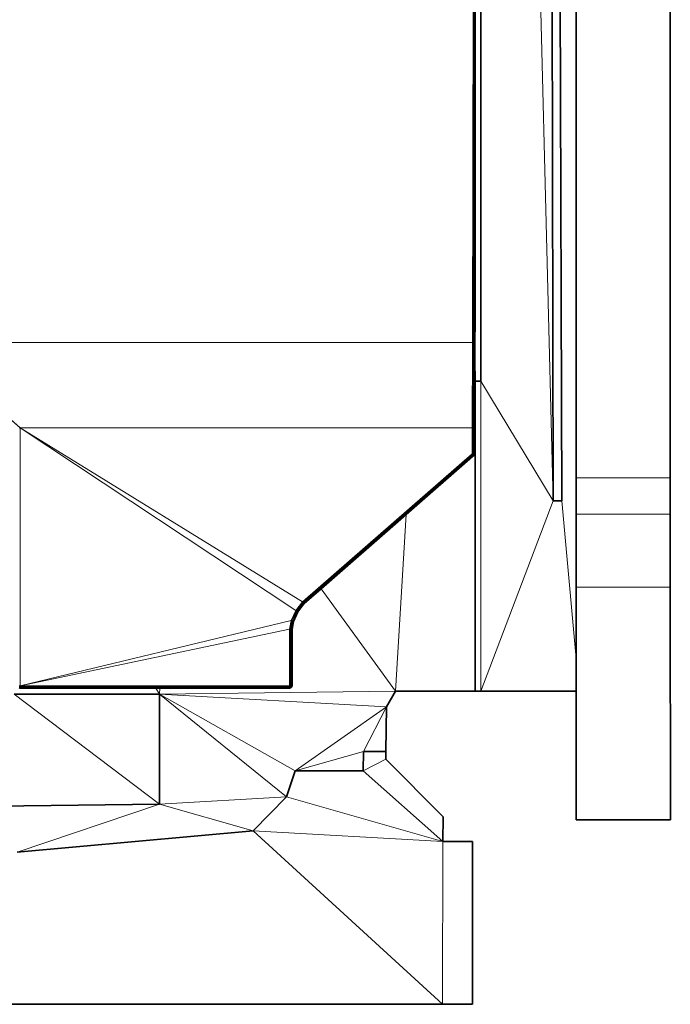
# Model space of a CAD drawing. Header units: inches. Extents: x 1 to 102, y 1 to 36.
# Tile 23 of 59: x 63 to 76, y 1 to 21. Entities that reach past the tile are written whole.
import ezdxf

# ---------------------------------------------------------------- set-up
doc = ezdxf.new("R2010")
doc.units = ezdxf.units.IN
doc.header["$MEASUREMENT"] = 0
doc.layers.add('Default', color=7, linetype='Continuous')

msp = doc.modelspace()

# ---------------------------------------------------------------- linework, layer by layer
at = {"layer": 'Default', "color": 9, "lineweight": 0, "true_color": 0xc9c9c9, "transparency": 33554687}
for p, q in [((72.635, 34.163), (72.635, 13.402)), ((72.471, 14.178), (72.502, 30.052)), ((72.521, 21.891), (72.506, 14.178)), ((72.521, 16.517), (72.521, 21.891)), ((72.521, 14.591), (72.521, 16.517)), ((72.52, 14.178), (72.521, 14.591)), ((72.467, 12.466), (72.471, 14.178)), ((72.49, 14.178), (72.471, 14.178)), ((72.471, 14.178), (72.49, 14.178)), ((72.49, 14.178), (72.486, 12.466)), ((72.506, 14.178), (72.49, 14.178)), ((72.52, 13.814), (72.52, 14.178)), ((72.521, 13.403), (72.52, 13.814)), ((72.635, 13.402), (72.521, 13.403)), ((72.466, 11.948), (72.467, 12.466)), ((72.467, 12.466), (72.486, 12.466)), ((72.486, 12.466), (72.467, 12.466)), ((72.486, 12.466), (72.485, 11.956)), ((69.058, 8.979), (72.466, 11.948)), ((72.468, 11.928), (69.071, 8.966)), ((72.485, 11.956), (72.466, 11.948)), ((72.466, 11.948), (72.468, 11.928)), ((68.925, 8.803), (69.058, 8.979)), ((69.071, 8.966), (68.941, 8.794)), ((69.071, 8.966), (69.058, 8.979)), ((69.058, 8.979), (69.071, 8.966)), ((68.832, 8.603), (68.925, 8.803)), ((68.941, 8.794), (68.85, 8.597)), ((68.925, 8.803), (68.941, 8.794)), ((68.941, 8.794), (68.925, 8.803)), ((68.801, 8.435), (68.832, 8.603)), ((68.85, 8.597), (68.82, 8.433)), ((68.832, 8.603), (68.85, 8.597)), ((68.85, 8.597), (68.832, 8.603)), ((68.801, 7.299), (68.801, 8.435)), ((68.801, 8.435), (68.82, 8.433)), ((68.82, 8.433), (68.801, 8.435)), ((68.82, 8.433), (68.821, 7.299)), ((63.397, 7.28), (63.397, 7.299)), ((63.397, 7.299), (68.801, 7.299)), ((68.801, 7.28), (63.397, 7.28)), ((68.801, 7.299), (68.801, 7.28)), ((68.821, 7.299), (68.801, 7.299))]:
    msp.add_line(p, q, dxfattribs=at).dxf.unprotected_set("ltscale", 0)
at = {"layer": 'Default', "color": 254, "lineweight": 0, "true_color": 0xcccccc, "transparency": 33554687}
for p, q in [((72.635, 13.402), (72.635, 34.163)), ((73.499, 34.163), (74.088, 11.003)), ((74.088, 11.003), (73.499, 34.163)), ((74.038, 34.163), (74.088, 11.003)), ((74.088, 11.003), (74.038, 34.163)), ((74.264, 11.005), (74.19, 34.163)), ((74.19, 34.163), (74.264, 11.005)), ((72.502, 30.052), (72.471, 14.178)), ((76.434, 29.97), (76.437, 11.468)), ((74.549, 20.828), (74.549, 11.468)), ((74.549, 11.468), (74.549, 20.828)), ((72.471, 14.178), (61.43, 14.178)), ((61.43, 14.178), (72.471, 14.178)), ((63.398, 12.466), (61.43, 14.178)), ((72.471, 14.178), (72.467, 12.466)), ((72.486, 12.466), (72.49, 14.178)), ((72.49, 14.178), (72.506, 14.178)), ((72.502, 12.466), (72.506, 14.178)), ((72.506, 14.178), (72.502, 12.466)), ((72.506, 14.178), (72.517, 14.178)), ((72.513, 12.466), (72.517, 14.178)), ((72.517, 14.178), (72.513, 12.466)), ((72.517, 14.178), (72.52, 14.178)), ((72.52, 14.178), (72.52, 13.814)), ((72.52, 13.814), (72.517, 12.466)), ((72.517, 12.466), (72.52, 13.814)), ((72.52, 13.814), (72.521, 13.403)), ((72.521, 13.403), (72.521, 7.19)), ((72.521, 7.19), (72.521, 13.403)), ((72.521, 13.403), (72.635, 13.402)), ((72.635, 13.402), (72.635, 7.19)), ((74.088, 11.003), (72.635, 13.402)), ((72.635, 7.19), (72.635, 13.402)), ((72.635, 13.402), (74.088, 11.003)), ((63.397, 7.299), (63.398, 12.466)), ((72.467, 12.466), (63.398, 12.466)), ((63.398, 12.466), (68.925, 8.803)), ((72.485, 11.956), (72.486, 12.466)), ((72.486, 12.466), (72.502, 12.466)), ((72.502, 12.466), (72.486, 12.466)), ((72.501, 11.963), (72.502, 12.466)), ((72.502, 12.466), (72.501, 11.963)), ((72.513, 12.466), (72.502, 12.466)), ((72.502, 12.466), (72.513, 12.466)), ((72.512, 11.967), (72.513, 12.466)), ((72.513, 12.466), (72.512, 11.967)), ((72.517, 12.466), (72.513, 12.466)), ((72.513, 12.466), (72.517, 12.466)), ((72.517, 12.466), (72.516, 11.968)), ((72.516, 11.968), (72.517, 12.466)), ((71.14, 10.731), (72.472, 11.894)), ((72.472, 11.894), (72.481, 11.901)), ((72.481, 11.901), (72.49, 11.908)), ((72.501, 11.963), (72.485, 11.956)), ((72.49, 11.908), (72.504, 11.926)), ((72.512, 11.967), (72.501, 11.963)), ((72.504, 11.926), (72.509, 11.936)), ((72.509, 11.936), (72.513, 11.946)), ((72.516, 11.968), (72.512, 11.967)), ((72.513, 11.946), (72.516, 11.968)), ((74.549, 11.468), (74.549, 10.735)), ((76.437, 11.468), (74.549, 11.468)), ((74.549, 10.735), (74.549, 11.468)), ((74.549, 11.468), (76.437, 11.468)), ((76.437, 11.468), (76.438, 10.735)), ((74.088, 11.003), (72.635, 7.19)), ((72.635, 7.19), (74.088, 11.003)), ((74.264, 11.005), (74.088, 11.003)), ((74.088, 11.003), (74.264, 11.005)), ((74.549, 7.841), (74.264, 11.005)), ((74.264, 11.005), (74.549, 7.841)), ((70.929, 7.19), (71.14, 10.731)), ((74.549, 10.735), (74.549, 9.272)), ((76.438, 10.735), (74.549, 10.735)), ((74.549, 9.272), (74.549, 10.735)), ((74.549, 10.735), (76.438, 10.735)), ((76.438, 10.735), (76.438, 9.272)), ((74.549, 9.272), (74.549, 7.841)), ((74.549, 7.841), (74.549, 9.272)), ((74.549, 9.272), (76.438, 9.272)), ((76.438, 9.272), (74.549, 9.272)), ((76.438, 9.272), (76.439, 4.609)), ((68.925, 8.803), (68.832, 8.603)), ((63.397, 7.299), (68.832, 8.603)), ((68.832, 8.603), (63.397, 7.299)), ((68.832, 8.603), (68.801, 8.435)), ((63.397, 7.299), (68.801, 8.435)), ((68.801, 8.435), (63.397, 7.299)), ((68.801, 8.435), (68.801, 7.299)), ((74.549, 7.841), (74.549, 7.19)), ((74.549, 7.19), (74.549, 7.841)), ((66.196, 7.126), (63.277, 7.126)), ((63.277, 7.126), (66.196, 7.126)), ((66.196, 4.926), (63.277, 7.126)), ((63.277, 7.126), (66.196, 4.926)), ((63.378, 7.253), (63.397, 7.249)), ((68.801, 7.299), (63.397, 7.299)), ((63.397, 7.264), (63.397, 7.28)), ((63.397, 7.28), (68.801, 7.28)), ((63.397, 7.253), (63.397, 7.264)), ((63.397, 7.264), (68.801, 7.264)), ((68.801, 7.264), (63.397, 7.264)), ((63.397, 7.249), (63.397, 7.253)), ((63.397, 7.253), (68.801, 7.253)), ((68.801, 7.253), (63.397, 7.253)), ((66.119, 7.249), (63.397, 7.249)), ((63.397, 7.249), (66.119, 7.249)), ((66.198, 7.249), (66.119, 7.249)), ((66.119, 7.249), (66.196, 7.126)), ((66.196, 7.126), (70.929, 7.19)), ((66.196, 7.126), (66.196, 4.926)), ((70.744, 6.874), (66.196, 7.126)), ((68.801, 7.249), (66.198, 7.249)), ((68.801, 7.28), (68.801, 7.264)), ((68.801, 7.264), (68.801, 7.253)), ((68.801, 7.253), (68.801, 7.249)), ((70.929, 7.19), (70.744, 6.874)), ((72.521, 7.19), (70.929, 7.19)), ((72.635, 7.19), (72.521, 7.19)), ((74.549, 7.19), (72.635, 7.19)), ((74.549, 4.609), (74.549, 7.19)), ((70.282, 5.983), (70.744, 6.874)), ((70.744, 6.874), (70.734, 5.982)), ((70.281, 5.591), (70.282, 5.983)), ((70.734, 5.982), (70.282, 5.983)), ((70.282, 5.983), (70.734, 5.982)), ((70.734, 5.982), (70.732, 5.826)), ((70.732, 5.826), (70.281, 5.591)), ((70.281, 5.591), (70.732, 5.826)), ((70.732, 5.826), (71.882, 4.668)), ((68.738, 5.068), (68.912, 5.592)), ((68.912, 5.592), (70.281, 5.591)), ((70.281, 5.591), (71.876, 4.178)), ((71.876, 4.178), (70.281, 5.591)), ((68.07, 4.388), (68.738, 5.068)), ((71.876, 4.178), (68.738, 5.068)), ((68.738, 5.068), (71.876, 4.178)), ((66.196, 4.926), (61.618, 4.872)), ((71.882, 4.668), (71.876, 4.178)), ((76.439, 4.609), (74.549, 4.609)), ((63.337, 3.964), (68.07, 4.388)), ((71.876, 4.178), (68.07, 4.388)), ((68.07, 4.388), (71.876, 4.178)), ((71.867, 0.913), (68.07, 4.388)), ((68.07, 4.388), (71.867, 0.913)), ((71.876, 4.178), (71.867, 0.913)), ((71.867, 0.913), (71.876, 4.178)), ((71.876, 4.178), (72.47, 4.178)), ((72.47, 4.178), (72.47, 0.913)), ((71.867, 0.913), (61.593, 0.913)), ((72.47, 0.913), (71.867, 0.913))]:
    msp.add_line(p, q, dxfattribs=at).dxf.unprotected_set("ltscale", 0)
at = {"layer": 'Default', "color": 7, "lineweight": 35, "ltscale": 5.410699, "transparency": 33554687}
for p, q in [((72.635, 13.402), (72.635, 34.163)), ((74.038, 34.163), (74.088, 11.003)), ((74.264, 11.005), (74.19, 34.163)), ((76.437, 11.468), (76.434, 29.97)), ((72.521, 21.891), (72.521, 16.517)), ((74.549, 11.468), (74.549, 20.828)), ((72.521, 14.591), (72.521, 16.517)), ((72.52, 14.178), (72.521, 14.591)), ((72.52, 13.814), (72.52, 14.178)), ((72.52, 13.814), (72.517, 12.466)), ((72.52, 13.814), (72.521, 13.403)), ((72.521, 13.403), (72.521, 7.19)), ((72.521, 13.403), (72.635, 13.402)), ((72.516, 11.968), (72.517, 12.466)), ((71.14, 10.731), (72.472, 11.894)), ((72.472, 11.894), (72.481, 11.901)), ((72.481, 11.901), (72.49, 11.908)), ((72.504, 11.926), (72.49, 11.908)), ((72.509, 11.936), (72.504, 11.926)), ((72.509, 11.936), (72.513, 11.946)), ((72.516, 11.968), (72.513, 11.946)), ((74.549, 10.735), (74.549, 11.468)), ((76.438, 10.735), (76.437, 11.468)), ((74.088, 11.003), (74.264, 11.005)), ((69.435, 9.242), (71.14, 10.731)), ((74.549, 10.735), (74.549, 9.272)), ((76.438, 9.272), (76.438, 10.735)), ((69.094, 8.944), (69.435, 9.242)), ((74.549, 9.272), (74.549, 7.841)), ((76.439, 4.609), (76.438, 9.272)), ((69.044, 8.877), (69.094, 8.944)), ((68.968, 8.777), (68.88, 8.587)), ((68.968, 8.777), (69.044, 8.877)), ((68.851, 8.43), (68.88, 8.587)), ((68.851, 7.299), (68.851, 8.43)), ((74.549, 7.841), (74.549, 7.19)), ((63.277, 7.126), (66.196, 7.126)), ((63.397, 7.249), (63.378, 7.253)), ((63.397, 7.249), (66.119, 7.249)), ((66.119, 7.249), (66.198, 7.249)), ((66.196, 7.126), (66.196, 4.926)), ((66.198, 7.249), (68.801, 7.249)), ((68.801, 7.249), (68.821, 7.253)), ((68.821, 7.253), (68.83, 7.259)), ((68.837, 7.263), (68.83, 7.259)), ((68.837, 7.263), (68.842, 7.271)), ((68.848, 7.28), (68.842, 7.271)), ((68.85, 7.29), (68.848, 7.28)), ((68.85, 7.29), (68.851, 7.299)), ((70.929, 7.19), (70.744, 6.874)), ((70.929, 7.19), (72.521, 7.19)), ((72.635, 7.19), (72.521, 7.19)), ((72.635, 7.19), (74.549, 7.19)), ((74.549, 7.19), (74.549, 4.609)), ((70.744, 6.874), (70.734, 5.982)), ((70.282, 5.983), (70.281, 5.591)), ((70.734, 5.982), (70.282, 5.983)), ((70.734, 5.982), (70.732, 5.826)), ((71.882, 4.668), (70.732, 5.826)), ((68.912, 5.592), (68.738, 5.068)), ((70.281, 5.591), (68.912, 5.592)), ((68.738, 5.068), (68.07, 4.388)), ((61.618, 4.872), (66.196, 4.926)), ((71.876, 4.178), (71.882, 4.668)), ((74.549, 4.609), (76.439, 4.609)), ((63.337, 3.964), (68.07, 4.388)), ((72.47, 4.178), (71.876, 4.178)), ((72.47, 4.178), (72.47, 0.913)), ((71.867, 0.913), (61.593, 0.913)), ((71.867, 0.913), (72.47, 0.913))]:
    msp.add_line(p, q, dxfattribs=at)
at = {"layer": 'Default', "color": 7, "lineweight": 15, "ltscale": 5.410699, "transparency": 33554687}
for p, q in [((74.088, 11.003), (73.499, 34.163)), ((72.502, 30.052), (72.471, 14.178)), ((72.521, 29.953), (72.49, 14.178)), ((72.521, 21.891), (72.506, 14.178)), ((72.517, 14.178), (72.521, 16.517)), ((72.471, 14.178), (61.43, 14.178)), ((61.43, 14.178), (63.398, 12.466)), ((72.467, 12.466), (72.471, 14.178)), ((72.471, 14.178), (72.49, 14.178)), ((72.49, 14.178), (72.486, 12.466)), ((72.49, 14.178), (72.506, 14.178)), ((72.506, 14.178), (72.502, 12.466)), ((72.506, 14.178), (72.517, 14.178)), ((72.513, 12.466), (72.517, 14.178)), ((72.52, 14.178), (72.517, 14.178)), ((72.635, 13.402), (72.635, 7.19)), ((72.635, 13.402), (74.088, 11.003)), ((63.398, 12.466), (63.379, 12.466)), ((63.397, 7.299), (63.398, 12.466)), ((63.398, 12.466), (72.467, 12.466)), ((69.058, 8.979), (63.398, 12.466)), ((63.398, 12.466), (68.925, 8.803)), ((72.466, 11.948), (72.467, 12.466)), ((72.467, 12.466), (72.486, 12.466)), ((72.486, 12.466), (72.485, 11.956)), ((72.486, 12.466), (72.502, 12.466)), ((72.502, 12.466), (72.501, 11.963)), ((72.502, 12.466), (72.513, 12.466)), ((72.513, 12.466), (72.512, 11.967)), ((72.517, 12.466), (72.513, 12.466)), ((69.058, 8.979), (72.466, 11.948)), ((69.071, 8.966), (72.468, 11.928)), ((69.084, 8.955), (72.47, 11.91)), ((69.092, 8.947), (72.472, 11.899)), ((72.485, 11.956), (72.466, 11.948)), ((72.468, 11.928), (72.466, 11.948)), ((72.468, 11.928), (72.486, 11.937)), ((72.47, 11.91), (72.468, 11.928)), ((72.47, 11.91), (72.486, 11.92)), ((72.472, 11.899), (72.47, 11.91)), ((72.489, 11.912), (72.472, 11.899)), ((72.472, 11.899), (72.472, 11.894)), ((72.501, 11.963), (72.485, 11.956)), ((72.486, 11.937), (72.485, 11.956)), ((72.486, 11.937), (72.5, 11.945)), ((72.486, 11.92), (72.486, 11.937)), ((72.486, 11.92), (72.497, 11.93)), ((72.489, 11.912), (72.486, 11.92)), ((72.502, 11.927), (72.489, 11.912)), ((72.49, 11.908), (72.489, 11.912)), ((72.497, 11.93), (72.5, 11.945)), ((72.502, 11.927), (72.497, 11.93)), ((72.5, 11.945), (72.501, 11.963)), ((72.5, 11.945), (72.509, 11.946)), ((72.512, 11.967), (72.501, 11.963)), ((72.509, 11.946), (72.502, 11.927)), ((72.504, 11.926), (72.502, 11.927)), ((72.512, 11.967), (72.509, 11.946)), ((72.509, 11.946), (72.513, 11.946)), ((72.512, 11.967), (72.516, 11.968)), ((74.549, 11.468), (76.437, 11.468)), ((74.088, 11.003), (72.635, 7.19)), ((74.549, 7.841), (74.264, 11.005)), ((71.14, 10.731), (70.929, 7.19)), ((74.549, 10.735), (76.438, 10.735)), ((76.438, 9.272), (74.549, 9.272)), ((68.925, 8.803), (69.058, 8.979)), ((68.941, 8.794), (69.071, 8.966)), ((68.956, 8.785), (69.084, 8.955)), ((68.965, 8.779), (69.092, 8.947)), ((69.058, 8.979), (69.071, 8.966)), ((69.071, 8.966), (69.084, 8.955)), ((69.084, 8.955), (69.092, 8.947)), ((69.092, 8.947), (69.094, 8.944)), ((68.832, 8.603), (68.925, 8.803)), ((68.85, 8.597), (68.941, 8.794)), ((68.866, 8.592), (68.956, 8.785)), ((68.877, 8.588), (68.965, 8.779)), ((68.925, 8.803), (68.941, 8.794)), ((68.941, 8.794), (68.956, 8.785)), ((68.956, 8.785), (68.965, 8.779)), ((68.965, 8.779), (68.968, 8.777)), ((68.832, 8.603), (63.397, 7.299)), ((68.801, 8.435), (68.832, 8.603)), ((68.82, 8.433), (68.85, 8.597)), ((68.85, 8.597), (68.832, 8.603)), ((68.837, 8.432), (68.866, 8.592)), ((68.848, 8.431), (68.877, 8.588)), ((68.866, 8.592), (68.85, 8.597)), ((68.877, 8.588), (68.866, 8.592)), ((68.88, 8.587), (68.877, 8.588)), ((63.397, 7.299), (68.801, 8.435)), ((68.801, 8.435), (68.801, 7.299)), ((68.801, 8.435), (68.82, 8.433)), ((68.821, 7.299), (68.82, 8.433)), ((68.82, 8.433), (68.837, 8.432)), ((68.837, 7.299), (68.837, 8.432)), ((68.837, 8.432), (68.848, 8.431)), ((68.848, 7.299), (68.848, 8.431)), ((68.848, 8.431), (68.851, 8.43)), ((66.196, 4.926), (63.277, 7.126)), ((63.378, 7.299), (63.397, 7.299)), ((63.378, 7.28), (63.397, 7.28)), ((63.397, 7.253), (63.378, 7.257)), ((63.38, 7.265), (63.397, 7.264)), ((68.801, 7.299), (63.397, 7.299)), ((63.397, 7.299), (63.397, 7.28)), ((63.397, 7.28), (63.397, 7.264)), ((63.397, 7.28), (68.801, 7.28)), ((63.397, 7.264), (63.397, 7.253)), ((63.397, 7.264), (68.801, 7.264)), ((63.397, 7.249), (63.397, 7.253)), ((63.397, 7.253), (68.801, 7.253)), ((66.196, 7.126), (66.198, 7.249)), ((70.929, 7.19), (66.196, 7.126)), ((68.912, 5.592), (66.196, 7.126)), ((68.801, 7.28), (68.801, 7.299)), ((68.801, 7.299), (68.821, 7.299)), ((68.801, 7.264), (68.801, 7.28)), ((68.801, 7.28), (68.82, 7.28)), ((68.801, 7.264), (68.818, 7.265)), ((68.801, 7.253), (68.801, 7.264)), ((68.82, 7.257), (68.801, 7.253)), ((68.801, 7.253), (68.801, 7.249)), ((68.818, 7.265), (68.82, 7.28)), ((68.818, 7.265), (68.831, 7.269)), ((68.82, 7.257), (68.818, 7.265)), ((68.82, 7.28), (68.821, 7.299)), ((68.82, 7.28), (68.835, 7.282)), ((68.835, 7.265), (68.82, 7.257)), ((68.821, 7.253), (68.82, 7.257)), ((68.821, 7.299), (68.837, 7.299)), ((68.831, 7.269), (68.835, 7.282)), ((68.835, 7.265), (68.831, 7.269)), ((68.835, 7.282), (68.837, 7.299)), ((68.835, 7.282), (68.844, 7.28)), ((68.844, 7.28), (68.835, 7.265)), ((68.837, 7.263), (68.835, 7.265)), ((68.837, 7.299), (68.848, 7.299)), ((68.848, 7.299), (68.844, 7.28)), ((68.844, 7.28), (68.848, 7.28)), ((68.851, 7.299), (68.848, 7.299)), ((68.912, 5.592), (70.744, 6.874)), ((70.282, 5.983), (68.912, 5.592)), ((70.732, 5.826), (70.281, 5.591)), ((70.281, 5.591), (71.876, 4.178)), ((68.738, 5.068), (66.196, 4.926)), ((68.738, 5.068), (71.876, 4.178)), ((66.196, 4.926), (63.337, 3.964)), ((71.876, 4.178), (68.07, 4.388)), ((68.07, 4.388), (71.867, 0.913)), ((71.876, 4.178), (71.867, 0.913))]:
    msp.add_line(p, q, dxfattribs=at)
at = {"layer": 'Default', "color": 253, "lineweight": 0, "true_color": 0xb5b5b5, "transparency": 33554687}
for p, q in [((72.506, 14.178), (72.521, 21.891)), ((72.521, 21.891), (72.521, 16.517)), ((72.517, 14.178), (72.521, 16.517)), ((72.521, 16.517), (72.517, 14.178)), ((72.521, 16.517), (72.521, 14.591)), ((72.521, 14.591), (72.52, 14.178)), ((72.517, 14.178), (72.506, 14.178)), ((72.52, 14.178), (72.517, 14.178)), ((68.877, 8.588), (68.965, 8.779)), ((68.968, 8.777), (68.88, 8.587)), ((68.965, 8.779), (68.968, 8.777)), ((68.88, 8.587), (68.877, 8.588))]:
    msp.add_line(p, q, dxfattribs=at).dxf.unprotected_set("ltscale", 0)
at = {"layer": 'Default', "color": 253, "lineweight": 0, "true_color": 0xa3a3a3, "transparency": 33554687}
for p, q in [((61.43, 14.178), (63.398, 12.466)), ((63.398, 12.466), (63.379, 12.466))]:
    msp.add_line(p, q, dxfattribs=at).dxf.unprotected_set("ltscale", 0)
at = {"layer": 'Default', "color": 255, "lineweight": 0, "transparency": 33554687}
for p, q in [((63.379, 12.466), (63.398, 12.466)), ((63.398, 12.466), (63.397, 7.299)), ((63.397, 7.299), (63.378, 7.299))]:
    msp.add_line(p, q, dxfattribs=at).dxf.unprotected_set("ltscale", 0)
at = {"layer": 'Default', "color": 9, "lineweight": 0, "true_color": 0xcbcbcb, "transparency": 33554687}
for p, q in [((69.058, 8.979), (63.398, 12.466)), ((63.398, 12.466), (72.467, 12.466)), ((68.925, 8.803), (63.398, 12.466)), ((63.398, 12.466), (69.058, 8.979)), ((72.467, 12.466), (72.466, 11.948)), ((72.466, 11.948), (69.058, 8.979)), ((69.071, 8.966), (72.468, 11.928)), ((69.084, 8.955), (72.47, 11.91)), ((72.47, 11.91), (69.084, 8.955)), ((69.092, 8.947), (72.472, 11.899)), ((72.472, 11.899), (69.092, 8.947)), ((72.472, 11.894), (71.14, 10.731)), ((72.468, 11.928), (72.47, 11.91)), ((72.47, 11.91), (72.472, 11.899)), ((72.472, 11.899), (72.472, 11.894)), ((71.14, 10.731), (69.435, 9.242)), ((69.435, 9.242), (71.14, 10.731)), ((71.14, 10.731), (70.929, 7.19)), ((69.435, 9.242), (69.094, 8.944)), ((69.094, 8.944), (69.435, 9.242)), ((70.929, 7.19), (69.435, 9.242)), ((69.435, 9.242), (70.929, 7.19)), ((69.058, 8.979), (68.925, 8.803)), ((68.941, 8.794), (69.071, 8.966)), ((68.956, 8.785), (69.084, 8.955)), ((69.084, 8.955), (68.956, 8.785)), ((68.965, 8.779), (69.092, 8.947)), ((69.092, 8.947), (68.965, 8.779)), ((69.094, 8.944), (69.044, 8.877)), ((69.044, 8.877), (69.094, 8.944)), ((69.084, 8.955), (69.071, 8.966)), ((69.071, 8.966), (69.084, 8.955)), ((69.084, 8.955), (69.092, 8.947)), ((69.092, 8.947), (69.084, 8.955)), ((69.094, 8.944), (69.092, 8.947)), ((69.092, 8.947), (69.094, 8.944)), ((68.85, 8.597), (68.941, 8.794)), ((68.866, 8.592), (68.956, 8.785)), ((68.956, 8.785), (68.866, 8.592)), ((68.965, 8.779), (68.877, 8.588)), ((68.88, 8.587), (68.968, 8.777)), ((68.941, 8.794), (68.956, 8.785)), ((68.956, 8.785), (68.941, 8.794)), ((68.956, 8.785), (68.965, 8.779)), ((68.965, 8.779), (68.956, 8.785)), ((68.968, 8.777), (68.965, 8.779)), ((69.044, 8.877), (68.968, 8.777)), ((68.968, 8.777), (69.044, 8.877)), ((68.82, 8.433), (68.85, 8.597)), ((68.837, 8.432), (68.866, 8.592)), ((68.866, 8.592), (68.837, 8.432)), ((68.848, 8.431), (68.877, 8.588)), ((68.877, 8.588), (68.848, 8.431)), ((68.85, 8.597), (68.866, 8.592)), ((68.866, 8.592), (68.85, 8.597)), ((68.851, 8.43), (68.88, 8.587)), ((68.88, 8.587), (68.851, 8.43)), ((68.877, 8.588), (68.866, 8.592)), ((68.866, 8.592), (68.877, 8.588)), ((68.877, 8.588), (68.88, 8.587)), ((68.821, 7.299), (68.82, 8.433)), ((68.82, 8.433), (68.837, 8.432)), ((68.837, 8.432), (68.82, 8.433)), ((68.837, 7.299), (68.837, 8.432)), ((68.837, 8.432), (68.848, 8.431)), ((68.848, 8.431), (68.837, 8.432)), ((68.837, 8.432), (68.837, 7.299)), ((68.851, 8.43), (68.848, 8.431)), ((68.848, 7.299), (68.848, 8.431)), ((68.848, 8.431), (68.851, 8.43)), ((68.848, 8.431), (68.848, 7.299)), ((68.851, 7.299), (68.851, 8.43)), ((68.851, 8.43), (68.851, 7.299)), ((66.119, 7.249), (66.198, 7.249)), ((66.196, 7.126), (66.119, 7.249)), ((66.196, 7.126), (66.198, 7.249)), ((66.198, 7.249), (66.196, 7.126)), ((70.929, 7.19), (66.196, 7.126)), ((66.196, 4.926), (66.196, 7.126)), ((66.196, 7.126), (68.738, 5.068)), ((68.912, 5.592), (66.196, 7.126)), ((66.196, 7.126), (70.744, 6.874)), ((66.196, 7.126), (68.912, 5.592)), ((68.738, 5.068), (66.196, 7.126)), ((66.198, 7.249), (68.801, 7.249)), ((68.801, 7.249), (68.821, 7.253)), ((68.837, 7.299), (68.821, 7.299)), ((68.821, 7.253), (68.83, 7.259)), ((68.83, 7.259), (68.837, 7.263)), ((68.848, 7.299), (68.837, 7.299)), ((68.837, 7.263), (68.842, 7.271)), ((68.842, 7.271), (68.848, 7.28)), ((68.851, 7.299), (68.848, 7.299)), ((68.848, 7.28), (68.85, 7.29)), ((68.85, 7.29), (68.851, 7.299)), ((68.912, 5.592), (70.744, 6.874)), ((70.744, 6.874), (68.912, 5.592)), ((70.744, 6.874), (70.282, 5.983)), ((68.912, 5.592), (70.282, 5.983)), ((70.282, 5.983), (68.912, 5.592)), ((70.282, 5.983), (70.281, 5.591)), ((68.912, 5.592), (68.738, 5.068)), ((70.281, 5.591), (68.912, 5.592)), ((68.738, 5.068), (66.196, 4.926)), ((66.196, 4.926), (68.738, 5.068)), ((68.738, 5.068), (68.07, 4.388)), ((61.618, 4.872), (66.196, 4.926)), ((63.337, 3.964), (66.196, 4.926)), ((66.196, 4.926), (63.337, 3.964)), ((68.07, 4.388), (66.196, 4.926)), ((66.196, 4.926), (68.07, 4.388)), ((68.07, 4.388), (63.337, 3.964))]:
    msp.add_line(p, q, dxfattribs=at).dxf.unprotected_set("ltscale", 0)

doc.saveas('drawing.dxf')
